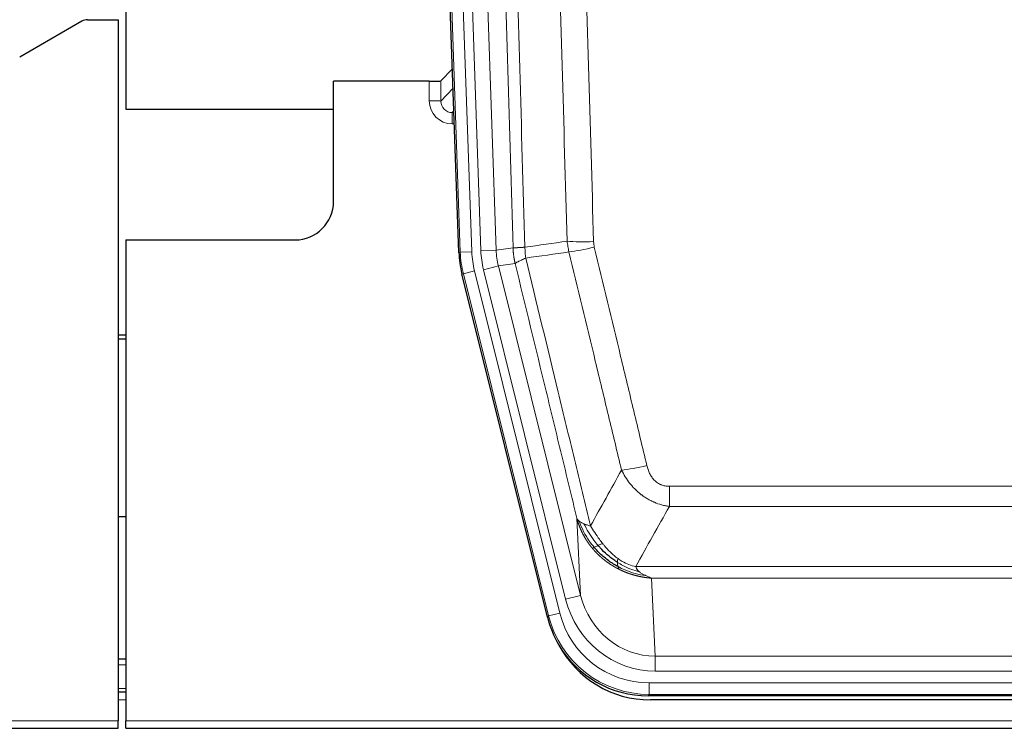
# Model space of a CAD drawing. Header units: millimetres. Extents: x 0 to 29700, y -16 to 21000.
# Tile 25 of 256: x 5030 to 5286, y 9272 to 9457. Entities that reach past the tile are written whole.
import ezdxf

# ---------------------------------------------------------------- set-up
doc = ezdxf.new("R2010")
doc.units = ezdxf.units.MM
doc.layers.add('1', color=7, linetype='Continuous', true_color=0xffffff)

msp = doc.modelspace()

# ---------------------------------------------------------------- linework, layer by layer
at = {"layer": '1', "color": 2, "linetype": 'Continuous', "lineweight": 25}
for p, q in [((5058.013, 9856.803), (5058.013, 9433.292)), ((5144.609, 9396.027), (5131.491, 9771.672)), ((5048.056, 9456.542), (5056.013, 9456.542)), ((5056.013, 9456.542), (5056.013, 9274.262)), ((5046.557, 9456.14), (5030.393, 9446.798)), ((5142.942, 9443.764), (5139.915, 9440.629)), ((5136.916, 9440.528), (5112.013, 9440.528)), ((5112.013, 9409.292), (5112.013, 9440.528)), ((5058.013, 9433.292), (5112.012, 9433.292)), ((5058.013, 9399.292), (5102.013, 9399.292)), ((5058.013, 9399.292), (5058.013, 9274.262)), ((5167.648, 9301.188), (5145.393, 9390.445)), ((5058.013, 9374.56), (5056.013, 9374.56)), ((5056.013, 9373.56), (5058.013, 9373.56)), ((5057.981, 9327.292), (5055.974, 9327.292)), ((5058.006, 9290.292), (5056.021, 9290.292)), ((5058.006, 9281.693), (5056.021, 9281.693)), ((5410.216, 9280.748), (5193.81, 9280.748)), ((5409.625, 9279.705), (5194.402, 9279.705)), ((4568.013, 9272.315), (5056.013, 9272.315)), ((5056.013, 9272.315), (5056.013, 9274.262)), ((5058.013, 9272.315), (5058.013, 9274.262)), ((5058.013, 9272.315), (5546.013, 9272.315))]:
    msp.add_line(p, q, dxfattribs=at)
at = {"layer": '1', "color": 4, "linetype": 'Continuous', "lineweight": 13}
for p, q in [((5144.982, 9396.08), (5131.872, 9771.523)), ((5134.866, 9771.627), (5147.977, 9396.184)), ((5137.257, 9770.685), (5150.324, 9396.514)), ((5141.249, 9770.824), (5154.316, 9396.653)), ((5136.906, 9435.48), (5136.916, 9440.528)), ((5139.915, 9440.629), (5139.904, 9435.398)), ((5139.904, 9435.398), (5143.118, 9438.726)), ((5143.324, 9432.833), (5142.897, 9432.391)), ((5142.897, 9432.391), (5142.897, 9429.471)), ((5142.897, 9432.391), (5143.339, 9432.391)), ((5142.897, 9429.471), (5143.441, 9429.471)), ((5144.609, 9396.027), (5144.982, 9396.08)), ((5147.977, 9396.184), (5144.982, 9396.08)), ((5150.324, 9396.514), (5154.316, 9396.653)), ((5154.316, 9396.653), (5158.692, 9397.268)), ((5151.021, 9391.552), (5154.897, 9392.519)), ((5159.249, 9393.13), (5154.897, 9392.519)), ((5154.897, 9392.519), (5176.249, 9306.881)), ((5145.767, 9390.498), (5145.393, 9390.445)), ((5148.674, 9391.222), (5145.767, 9390.498)), ((5167.941, 9301.563), (5145.767, 9390.498)), ((5148.674, 9391.222), (5170.848, 9302.288)), ((5172.373, 9305.914), (5151.021, 9391.552)), ((5199.342, 9329.994), (5199.342, 9335.235)), ((5199.342, 9335.235), (5404.684, 9335.235)), ((5404.684, 9329.994), (5199.342, 9329.994)), ((5176.249, 9306.881), (5175.291, 9326.936)), ((5190.61, 9314.375), (5413.416, 9314.375)), ((5194.723, 9311.345), (5195.692, 9291.066)), ((5409.303, 9311.345), (5194.723, 9311.345)), ((5172.373, 9305.914), (5176.249, 9306.881)), ((5167.648, 9301.188), (5167.941, 9301.563)), ((5170.848, 9302.288), (5167.941, 9301.563)), ((5195.692, 9287.202), (5195.692, 9291.066)), ((5195.692, 9291.066), (5408.335, 9291.066)), ((5058.006, 9288.838), (5056.021, 9288.838)), ((5408.335, 9287.202), (5195.692, 9287.202)), ((5058.006, 9282.663), (5056.021, 9282.663)), ((5194.103, 9281.123), (5194.103, 9284.119)), ((5194.103, 9284.119), (5409.923, 9284.119)), ((5058.006, 9279.693), (5056.021, 9279.693)), ((5194.103, 9281.123), (5193.81, 9280.748)), ((5409.923, 9281.123), (5194.103, 9281.123)), ((4568.013, 9274.262), (5056.013, 9274.262)), ((5058.013, 9274.262), (5546.013, 9274.262))]:
    msp.add_line(p, q, dxfattribs=at)
at = {"layer": '1', "color": 2, "linetype": 'Continuous', "lineweight": 25}
msp.add_arc((5102.013, 9409.292), 10, 270, 0, dxfattribs=at)
for centre, major_axis, ratio, start_param, end_param in [((5048.059, 9453.538), (0.923, -2.86), 0.9982885, 2.8298327, 3.3530369), ((5136.916, 9440.633), (-3, 0), 0.0349646, 1.5706703, 3.1078402), ((5171.629, 9396.978, 0), (26.774, 3.763), 0.9986144, 3.0370169, 3.2461684), ((5193.868, 9307.785, 0), (16.66, 21.323), 0.9977958, 2.4794378, 2.7643876), ((5194.427, 9306.721), (16.639, 21.297), 0.9990195, 2.7203481, 3.8043419), ((5193.868, 9307.785, 0), (16.66, 21.323), 0.9977958, 2.7643876, 3.8037475)]:
    msp.add_ellipse(centre, major_axis=major_axis, ratio=ratio, start_param=start_param, end_param=end_param, dxfattribs=at)
at = {"layer": '1', "color": 4, "linetype": 'Continuous', "lineweight": 13}
for centre, major_axis, ratio, start_param, end_param in [((5142.909, 9435.48), (-3.237, -5.067), 0.9977321, 5.2798208, 6.8506171), ((5136.906, 9435.402), (-3, 0.006), 0.0261769, 3.175273, 4.7124429), ((5142.909, 9435.402), (-1.726, -2.474), 0.9943829, 5.3201387, 6.890935), ((5179.646, 9399.973), (-9.996, -0.288), 0.1133347, 0.8101184, 1.5675278), ((5171.995, 9397.03), (-26.766, -3.762), 0.9989218, 6.1786096, 6.387761), ((5171.995, 9397.03, 0), (23.799, 3.345), 0.9986144, 3.0370169, 3.2461684), ((5174.342, 9397.36), (-23.799, -3.345), 0.9986144, 6.1786096, 6.387761), ((5174.342, 9397.36), (-19.844, -2.789), 0.9980617, 6.1786096, 6.387761), ((5179.834, 9398.567), (-9.719, -2.353), 0.1107863, 0.7983441, 1.5439815), ((5193.495, 9341.993), (-9.722, -2.342), 0.1329353, 0.7958322, 1.5387903), ((5195.612, 9312.049, 0), (1.185, -24.82), 0.9658521, 4.9157844, 6.2370968), ((5195.612, 9312.049), (1.001, -20.961), 0.9530564, 4.9157844, 6.2370968), ((5194.154, 9308.152), (-16.651, -21.313), 0.9982842, 5.6210305, 6.9453401), ((5194.154, 9308.152, 0), (14.809, 18.954), 0.9977958, 2.4794378, 3.8037475)]:
    msp.add_ellipse(centre, major_axis=major_axis, ratio=ratio, start_param=start_param, end_param=end_param, dxfattribs=at)
for points, knots in [([(5158.692, 9397.268), (5158.248, 9412.679), (5157.342, 9443.524), (5155.935, 9489.866), (5154.965, 9520.809), (5154.41, 9538.229), (5154.349, 9540.164), (5154.225, 9544.036), (5154.039, 9549.844), (5153.602, 9563.397), (5153.223, 9575.018), (5152.906, 9584.705), (5152.842, 9586.642), (5152.714, 9590.517), (5152.522, 9596.329), (5152.072, 9609.891), (5151.682, 9621.516), (5150.896, 9644.764), (5149.832, 9675.763), (5148.191, 9722.26), (5147.067, 9753.258), (5146.497, 9768.757)], [0, 0, 0, 0, 0.125, 0.25, 0.375, 0.375, 0.390625, 0.390625, 0.40625, 0.4375, 0.5, 0.5, 0.515625, 0.515625, 0.53125, 0.5625, 0.625, 0.625, 0.75, 0.875, 1, 1, 1, 1]), ([(5149.553, 9770.233), (5150.124, 9754.678), (5151.252, 9723.568), (5152.897, 9676.904), (5153.963, 9645.793), (5154.752, 9622.461), (5155.143, 9610.794), (5155.594, 9597.184), (5155.787, 9591.351), (5155.915, 9587.462), (5155.979, 9585.517), (5156.298, 9575.796), (5156.677, 9564.132), (5157.115, 9550.53), (5157.302, 9544.701), (5157.426, 9540.815), (5157.488, 9538.872), (5158.044, 9521.39), (5159.017, 9490.333), (5160.427, 9443.823), (5161.336, 9412.865), (5161.782, 9397.399)], [0, 0, 0, 0, 0.125, 0.25, 0.375, 0.375, 0.4375, 0.46875, 0.484375, 0.484375, 0.5, 0.5, 0.5625, 0.59375, 0.609375, 0.609375, 0.625, 0.625, 0.75, 0.875, 1, 1, 1, 1]), ([(5172.779, 9398.954), (5172.34, 9414.173), (5171.449, 9444.635), (5170.527, 9475.144), (5169.824, 9498.044), (5169.588, 9505.681), (5169.111, 9520.959), (5168.871, 9528.602), (5168.145, 9551.537), (5167.653, 9566.834), (5167.029, 9585.964), (5166.903, 9589.79), (5166.652, 9597.442), (5166.273, 9608.92), (5165.89, 9620.398), (5165.118, 9643.354), (5164.074, 9673.963), (5162.465, 9719.878), (5161.363, 9750.488), (5160.804, 9765.794)], [0, 0, 0, 0, 0.125, 0.25, 0.25, 0.3125, 0.3125, 0.375, 0.375, 0.5, 0.5, 0.53125, 0.53125, 0.5625, 0.625, 0.625, 0.75, 0.875, 1, 1, 1, 1]), ([(5167.688, 9766.137), (5168.245, 9750.813), (5169.346, 9720.164), (5170.953, 9674.192), (5171.996, 9643.545), (5172.766, 9620.56), (5173.149, 9609.068), (5173.527, 9597.575), (5173.779, 9589.914), (5173.904, 9586.083), (5174.527, 9566.929), (5175.019, 9551.613), (5175.744, 9528.649), (5175.984, 9520.997), (5176.46, 9505.7), (5176.695, 9498.054), (5177.398, 9475.125), (5178.318, 9444.577), (5179.208, 9414.077), (5179.646, 9398.839)], [0, 0, 0, 0, 0.125, 0.25, 0.375, 0.375, 0.4375, 0.46875, 0.46875, 0.5, 0.5, 0.625, 0.625, 0.6875, 0.6875, 0.75, 0.75, 0.875, 1, 1, 1, 1]), ([(5179.834, 9397.428), (5179.778, 9397.66), (5179.734, 9397.893), (5179.672, 9398.364), (5179.653, 9398.601), (5179.646, 9398.839)], [0, 0, 0, 0, 0.5, 0.5, 1, 1, 1, 1]), ([(5158.692, 9397.268), (5158.693, 9397.268), (5158.695, 9397.268), (5158.698, 9397.268), (5158.702, 9397.268), (5158.705, 9397.267), (5158.709, 9397.267), (5158.713, 9397.267), (5158.717, 9397.266), (5158.722, 9397.266), (5158.727, 9397.266), (5158.732, 9397.266), (5158.737, 9397.265), (5158.743, 9397.265), (5158.749, 9397.265), (5158.755, 9397.265), (5158.761, 9397.264), (5158.768, 9397.264), (5158.775, 9397.264), (5158.782, 9397.264), (5158.789, 9397.264), (5158.797, 9397.263), (5158.804, 9397.263), (5158.813, 9397.263), (5158.821, 9397.263), (5158.83, 9397.263), (5158.838, 9397.263), (5158.848, 9397.262), (5158.857, 9397.262), (5158.867, 9397.262), (5158.876, 9397.262), (5158.887, 9397.262), (5158.897, 9397.262), (5158.908, 9397.262), (5158.918, 9397.262), (5158.93, 9397.262), (5158.941, 9397.262), (5158.953, 9397.262), (5158.964, 9397.262), (5158.977, 9397.262), (5158.989, 9397.262), (5159.002, 9397.262), (5159.014, 9397.262), (5159.028, 9397.262), (5159.041, 9397.262), (5159.054, 9397.262), (5159.068, 9397.262), (5159.082, 9397.262), (5159.097, 9397.262), (5159.111, 9397.262), (5159.126, 9397.262), (5159.141, 9397.262), (5159.156, 9397.262), (5159.172, 9397.262), (5159.188, 9397.263), (5159.204, 9397.263), (5159.22, 9397.263), (5159.237, 9397.263), (5159.253, 9397.263), (5159.27, 9397.264), (5159.288, 9397.264), (5159.305, 9397.264), (5159.323, 9397.264), (5159.341, 9397.265), (5159.359, 9397.265), (5159.377, 9397.265), (5159.396, 9397.265), (5159.415, 9397.266), (5159.434, 9397.266), (5159.453, 9397.266), (5159.473, 9397.267), (5159.493, 9397.267), (5159.513, 9397.268), (5159.533, 9397.268), (5159.554, 9397.268), (5159.575, 9397.269), (5159.602, 9397.269), (5159.636, 9397.27), (5159.676, 9397.271), (5159.718, 9397.272), (5159.76, 9397.274), (5159.804, 9397.275), (5159.848, 9397.276), (5159.892, 9397.278), (5159.938, 9397.28), (5159.984, 9397.282), (5160.032, 9397.284), (5160.079, 9397.286), (5160.128, 9397.288), (5160.178, 9397.29), (5160.228, 9397.292), (5160.279, 9397.295), (5160.33, 9397.298), (5160.383, 9397.3), (5160.436, 9397.303), (5160.49, 9397.306), (5160.544, 9397.309), (5160.6, 9397.313), (5160.656, 9397.316), (5160.713, 9397.32), (5160.77, 9397.323), (5160.828, 9397.327), (5160.887, 9397.331), (5160.947, 9397.335), (5161.007, 9397.339), (5161.068, 9397.343), (5161.13, 9397.348), (5161.192, 9397.352), (5161.255, 9397.357), (5161.319, 9397.362), (5161.383, 9397.367), (5161.448, 9397.372), (5161.513, 9397.377), (5161.579, 9397.382), (5161.646, 9397.388), (5161.714, 9397.393), (5161.759, 9397.397), (5161.782, 9397.399)], [0, 0, 0, 0, 0.0066687, 0.0133374, 0.0200061, 0.0266746, 0.0333432, 0.0400116, 0.0466801, 0.0533484, 0.0600168, 0.066685, 0.0733532, 0.0800214, 0.0866895, 0.0933575, 0.1000255, 0.1066935, 0.1133614, 0.1200292, 0.126697, 0.1333647, 0.1400324, 0.1467001, 0.1533676, 0.1600352, 0.1667026, 0.1733701, 0.1800374, 0.1867047, 0.193372, 0.2000392, 0.2067064, 0.2133735, 0.2200405, 0.2267075, 0.2333745, 0.2400414, 0.2467082, 0.253375, 0.2600418, 0.2667085, 0.2733751, 0.2800417, 0.2867082, 0.2933747, 0.3000412, 0.3067075, 0.3133739, 0.3200401, 0.3267064, 0.3333725, 0.3400387, 0.3467047, 0.3533708, 0.3600367, 0.3667026, 0.3733685, 0.3800343, 0.3867001, 0.3933658, 0.4000315, 0.4066971, 0.4133626, 0.4200281, 0.4266936, 0.433359, 0.4400243, 0.4466896, 0.4533549, 0.4600201, 0.4666852, 0.4733503, 0.4800154, 0.4866804, 0.4933453, 0.5000102, 0.5125098, 0.5250093, 0.5375088, 0.5500082, 0.5625077, 0.5750071, 0.5875066, 0.600006, 0.6125054, 0.6250049, 0.6375043, 0.6500037, 0.6625032, 0.6750026, 0.6875021, 0.7000016, 0.7125011, 0.7250006, 0.7375001, 0.7499997, 0.7624993, 0.7749989, 0.7874985, 0.7999982, 0.812498, 0.8249977, 0.8374975, 0.8499974, 0.8624973, 0.8749972, 0.8874972, 0.8999973, 0.9124974, 0.9249976, 0.9374978, 0.9499981, 0.9624985, 0.9749989, 0.9874994, 1, 1, 1, 1]), ([(5159.249, 9393.13), (5159.244, 9393.151), (5159.233, 9393.193), (5159.218, 9393.257), (5159.203, 9393.323), (5159.188, 9393.389), (5159.173, 9393.457), (5159.157, 9393.526), (5159.142, 9393.597), (5159.126, 9393.669), (5159.111, 9393.742), (5159.096, 9393.816), (5159.08, 9393.892), (5159.065, 9393.969), (5159.05, 9394.047), (5159.034, 9394.126), (5159.019, 9394.207), (5159.004, 9394.289), (5158.989, 9394.373), (5158.975, 9394.457), (5158.96, 9394.543), (5158.946, 9394.631), (5158.931, 9394.719), (5158.917, 9394.809), (5158.904, 9394.901), (5158.89, 9394.993), (5158.877, 9395.087), (5158.856, 9395.238), (5158.83, 9395.44), (5158.801, 9395.687), (5158.778, 9395.916), (5158.758, 9396.128), (5158.743, 9396.321), (5158.73, 9396.496), (5158.72, 9396.654), (5158.712, 9396.793), (5158.706, 9396.915), (5158.701, 9397.018), (5158.698, 9397.103), (5158.696, 9397.17), (5158.694, 9397.219), (5158.693, 9397.25), (5158.693, 9397.264), (5158.692, 9397.268)], [0, 0, 0, 0, 0.0155037, 0.0313049, 0.0474035, 0.0637997, 0.0804935, 0.097485, 0.1147743, 0.1323613, 0.1502462, 0.1684289, 0.1869096, 0.2056883, 0.224765, 0.2441397, 0.2638126, 0.2837835, 0.3040527, 0.32462, 0.3454856, 0.3666494, 0.3881116, 0.409872, 0.4319308, 0.454288, 0.4769435, 0.4998975, 0.5635611, 0.6228928, 0.6778927, 0.7285606, 0.7748966, 0.8169007, 0.8545729, 0.8879131, 0.9169214, 0.9415977, 0.9619421, 0.9779545, 0.989635, 0.9969835, 1, 1, 1, 1]), ([(5161.994, 9394.565), (5161.919, 9395.031), (5161.876, 9395.5), (5161.818, 9396.446), (5161.803, 9396.921), (5161.782, 9397.399)], [0, 0, 0, 0, 0.5, 0.5, 1, 1, 1, 1]), ([(5186.915, 9339.431), (5185.779, 9344.152), (5184.643, 9348.874), (5182.368, 9358.322), (5181.229, 9363.048), (5177.81, 9377.229), (5175.526, 9386.689), (5173.237, 9396.154)], [0, 0, 0, 0, 0.25, 0.25, 0.5, 0.5, 1, 1, 1, 1]), ([(5179.834, 9397.428), (5182.119, 9387.95), (5184.4, 9378.477), (5187.816, 9364.276), (5188.953, 9359.544), (5191.226, 9350.083), (5192.361, 9345.353), (5193.495, 9340.626)], [0, 0, 0, 0, 0.5, 0.5, 0.75, 0.75, 1, 1, 1, 1]), ([(5159.249, 9393.13), (5159.27, 9393.181), (5159.348, 9393.248), (5159.611, 9393.414), (5159.797, 9393.515), (5160.268, 9393.751), (5160.554, 9393.888), (5161.212, 9394.198), (5161.585, 9394.372), (5161.994, 9394.565)], [0, 0, 0, 0, 0.25, 0.25, 0.5, 0.5, 0.75, 0.75, 1, 1, 1, 1]), ([(5175.291, 9326.936), (5173.96, 9332.444), (5172.628, 9337.954), (5169.96, 9348.978), (5168.625, 9354.492), (5164.614, 9371.042), (5161.934, 9382.082), (5159.249, 9393.13)], [0, 0, 0, 0, 0.25, 0.25, 0.5, 0.5, 1, 1, 1, 1]), ([(5161.994, 9394.565), (5164.816, 9382.94), (5167.632, 9371.324), (5171.845, 9353.913), (5173.248, 9348.111), (5176.05, 9336.513), (5177.45, 9330.716), (5178.848, 9324.922)], [0, 0, 0, 0, 0.5, 0.5, 0.75, 0.75, 1, 1, 1, 1]), ([(5199.342, 9329.994), (5199.007, 9330.043), (5198.674, 9330.102), (5198.011, 9330.241), (5197.682, 9330.32), (5196.707, 9330.591), (5196.069, 9330.813), (5195.366, 9331.11), (5195.288, 9331.143), (5195.133, 9331.212), (5195.056, 9331.247), (5194.824, 9331.354), (5194.671, 9331.428), (5194.217, 9331.656), (5193.622, 9331.98), (5193.049, 9332.341), (5192.628, 9332.627), (5192.419, 9332.773), (5192.214, 9332.924), (5192.077, 9333.026), (5192.01, 9333.078), (5191.404, 9333.547), (5190.896, 9333.996), (5190.177, 9334.712), (5189.944, 9334.959), (5189.606, 9335.339), (5189.495, 9335.467), (5189.276, 9335.728), (5189.169, 9335.86), (5188.642, 9336.527), (5188.253, 9337.081), (5187.539, 9338.228), (5187.212, 9338.821), (5186.915, 9339.431)], [0, 0, 0, 0, 0.0625, 0.0625, 0.125, 0.125, 0.25, 0.25, 0.265625, 0.265625, 0.28125, 0.28125, 0.3125, 0.3125, 0.375, 0.4375, 0.4375, 0.46875, 0.484375, 0.484375, 0.5, 0.5, 0.625, 0.625, 0.6875, 0.6875, 0.71875, 0.71875, 0.75, 0.75, 0.875, 0.875, 1, 1, 1, 1]), ([(5199.342, 9335.235), (5199.159, 9335.235), (5198.977, 9335.243), (5198.613, 9335.275), (5198.433, 9335.299), (5198.078, 9335.364), (5197.902, 9335.405), (5197.556, 9335.505), (5197.385, 9335.564), (5197.174, 9335.649), (5197.132, 9335.667), (5197.048, 9335.703), (5196.924, 9335.759), (5196.802, 9335.82), (5196.563, 9335.948), (5196.256, 9336.134), (5195.968, 9336.351), (5195.795, 9336.496), (5195.761, 9336.526), (5195.693, 9336.586), (5195.659, 9336.616), (5195.559, 9336.709), (5195.494, 9336.772), (5195.305, 9336.966), (5195.185, 9337.1), (5194.959, 9337.377), (5194.852, 9337.52), (5194.649, 9337.816), (5194.553, 9337.968), (5194.44, 9338.162), (5194.418, 9338.202), (5194.374, 9338.281), (5194.353, 9338.32), (5194.289, 9338.44), (5194.248, 9338.52), (5194.129, 9338.762), (5194.056, 9338.926), (5193.919, 9339.257), (5193.855, 9339.424), (5193.678, 9339.931), (5193.579, 9340.276), (5193.495, 9340.626)], [0, 0, 0, 0, 0.0625, 0.0625, 0.125, 0.125, 0.1875, 0.1875, 0.25, 0.25, 0.265625, 0.265625, 0.28125, 0.3125, 0.3125, 0.375, 0.4375, 0.4375, 0.453125, 0.453125, 0.46875, 0.46875, 0.5, 0.5, 0.5625, 0.5625, 0.625, 0.625, 0.6875, 0.6875, 0.703125, 0.703125, 0.71875, 0.71875, 0.75, 0.75, 0.8125, 0.8125, 0.875, 0.875, 1, 1, 1, 1]), ([(5179.323, 9319.109), (5179.311, 9319.123), (5179.288, 9319.151), (5179.253, 9319.193), (5179.218, 9319.236), (5179.182, 9319.28), (5179.146, 9319.325), (5179.109, 9319.37), (5179.072, 9319.416), (5179.035, 9319.463), (5178.997, 9319.51), (5178.959, 9319.558), (5178.921, 9319.607), (5178.882, 9319.657), (5178.843, 9319.707), (5178.803, 9319.758), (5178.763, 9319.81), (5178.723, 9319.863), (5178.683, 9319.917), (5178.642, 9319.971), (5178.601, 9320.026), (5178.56, 9320.082), (5178.518, 9320.139), (5178.476, 9320.196), (5178.434, 9320.254), (5178.392, 9320.314), (5178.349, 9320.373), (5178.306, 9320.434), (5178.263, 9320.496), (5178.219, 9320.558), (5178.176, 9320.621), (5178.132, 9320.685), (5178.088, 9320.75), (5178.044, 9320.816), (5177.999, 9320.882), (5177.955, 9320.95), (5177.91, 9321.018), (5177.865, 9321.087), (5177.82, 9321.157), (5177.774, 9321.228), (5177.729, 9321.299), (5177.683, 9321.372), (5177.638, 9321.445), (5177.592, 9321.52), (5177.546, 9321.595), (5177.5, 9321.671), (5177.454, 9321.748), (5177.408, 9321.826), (5177.362, 9321.905), (5177.316, 9321.985), (5177.27, 9322.065), (5177.223, 9322.147), (5177.177, 9322.229), (5177.131, 9322.313), (5177.085, 9322.397), (5177.039, 9322.482), (5176.992, 9322.568), (5176.946, 9322.655), (5176.9, 9322.743), (5176.854, 9322.832), (5176.808, 9322.922), (5176.762, 9323.013), (5176.717, 9323.105), (5176.671, 9323.198), (5176.626, 9323.291), (5176.58, 9323.386), (5176.535, 9323.482), (5176.49, 9323.578), (5176.445, 9323.676), (5176.401, 9323.775), (5176.356, 9323.874), (5176.312, 9323.975), (5176.268, 9324.076), (5176.225, 9324.179), (5176.181, 9324.282), (5176.138, 9324.387), (5176.095, 9324.492), (5176.053, 9324.598), (5176.011, 9324.706), (5175.969, 9324.814), (5175.927, 9324.924), (5175.886, 9325.034), (5175.845, 9325.145), (5175.805, 9325.258), (5175.765, 9325.371), (5175.726, 9325.486), (5175.687, 9325.601), (5175.648, 9325.717), (5175.61, 9325.835), (5175.572, 9325.953), (5175.535, 9326.072), (5175.499, 9326.193), (5175.463, 9326.314), (5175.427, 9326.437), (5175.392, 9326.56), (5175.358, 9326.684), (5175.324, 9326.81), (5175.302, 9326.894), (5175.291, 9326.936)], [0, 0, 0, 0, 0.0060657, 0.012223, 0.0184718, 0.0248123, 0.0312443, 0.0377679, 0.0443831, 0.0510899, 0.0578883, 0.0647782, 0.0717598, 0.0788329, 0.0859977, 0.093254, 0.1006019, 0.1080414, 0.1155725, 0.1231952, 0.1309095, 0.1387154, 0.1466129, 0.1546019, 0.1626826, 0.1708549, 0.1791188, 0.1874742, 0.1959213, 0.20446, 0.2130903, 0.2218121, 0.2306256, 0.2395307, 0.2485274, 0.2576156, 0.2667955, 0.276067, 0.2854301, 0.2948848, 0.3044311, 0.314069, 0.3237985, 0.3336196, 0.3435324, 0.3535367, 0.3636326, 0.3738202, 0.3840993, 0.3944701, 0.4049324, 0.4154864, 0.426132, 0.4368691, 0.4476979, 0.4586183, 0.4696303, 0.480734, 0.4919292, 0.503216, 0.5145945, 0.5260645, 0.5376262, 0.5492795, 0.5610244, 0.5728609, 0.584789, 0.5968087, 0.60892, 0.621123, 0.6334175, 0.6458037, 0.6582815, 0.6708509, 0.6835119, 0.6962645, 0.7091087, 0.7220445, 0.735072, 0.748191, 0.7614017, 0.774704, 0.7880979, 0.8015834, 0.8151605, 0.8288293, 0.8425896, 0.8564416, 0.8703852, 0.8844204, 0.8985472, 0.9127656, 0.9270756, 0.9414773, 0.9559705, 0.9705554, 0.9852319, 1, 1, 1, 1]), ([(5175.291, 9326.936), (5175.348, 9326.793), (5175.431, 9326.656), (5175.644, 9326.394), (5175.775, 9326.27), (5175.93, 9326.153)], [0, 0, 0, 0, 0.5, 0.5, 1, 1, 1, 1]), ([(5179.813, 9319.339), (5179.378, 9319.85), (5178.968, 9320.379), (5177.438, 9322.561), (5176.543, 9324.34), (5175.93, 9326.153)], [0, 0, 0, 0, 0.25, 0.25, 1, 1, 1, 1]), ([(5175.93, 9326.153), (5176.087, 9326.028), (5176.267, 9325.909), (5176.671, 9325.685), (5176.895, 9325.579), (5177.141, 9325.481)], [0, 0, 0, 0, 0.5, 0.5, 1, 1, 1, 1]), ([(5180.799, 9319.866), (5180.427, 9320.298), (5180.071, 9320.743), (5178.71, 9322.561), (5177.839, 9324.016), (5177.141, 9325.481)], [0, 0, 0, 0, 0.25, 0.25, 1, 1, 1, 1]), ([(5177.141, 9325.481), (5177.387, 9325.375), (5177.653, 9325.275), (5178.223, 9325.088), (5178.527, 9325.002), (5178.848, 9324.922)], [0, 0, 0, 0, 0.5, 0.5, 1, 1, 1, 1]), ([(5182.023, 9320.315), (5181.724, 9320.685), (5181.434, 9321.063), (5180.307, 9322.593), (5179.541, 9323.782), (5178.848, 9324.922)], [0, 0, 0, 0, 0.25, 0.25, 1, 1, 1, 1]), ([(5179.323, 9319.109), (5179.359, 9319.116), (5179.401, 9319.13), (5179.507, 9319.176), (5179.569, 9319.207), (5179.695, 9319.274), (5179.751, 9319.305), (5179.813, 9319.339)], [0, 0, 0, 0, 0.375, 0.375, 0.75, 0.75, 1, 1, 1, 1]), ([(5186.326, 9313.627), (5186.304, 9313.638), (5186.26, 9313.659), (5186.194, 9313.692), (5186.128, 9313.725), (5186.062, 9313.759), (5185.996, 9313.793), (5185.93, 9313.827), (5185.863, 9313.861), (5185.797, 9313.896), (5185.731, 9313.931), (5185.664, 9313.966), (5185.598, 9314.002), (5185.531, 9314.038), (5185.465, 9314.075), (5185.398, 9314.111), (5185.332, 9314.148), (5185.265, 9314.186), (5185.198, 9314.223), (5185.131, 9314.261), (5185.065, 9314.3), (5184.998, 9314.338), (5184.931, 9314.377), (5184.864, 9314.417), (5184.797, 9314.456), (5184.73, 9314.496), (5184.663, 9314.536), (5184.596, 9314.577), (5184.529, 9314.618), (5184.462, 9314.66), (5184.395, 9314.701), (5184.328, 9314.743), (5184.261, 9314.786), (5184.194, 9314.828), (5184.127, 9314.871), (5184.059, 9314.915), (5183.992, 9314.959), (5183.925, 9315.003), (5183.858, 9315.047), (5183.791, 9315.092), (5183.724, 9315.137), (5183.657, 9315.183), (5183.59, 9315.229), (5183.523, 9315.275), (5183.456, 9315.322), (5183.389, 9315.369), (5183.322, 9315.416), (5183.255, 9315.464), (5183.188, 9315.512), (5183.121, 9315.561), (5183.054, 9315.609), (5182.987, 9315.659), (5182.92, 9315.708), (5182.853, 9315.758), (5182.787, 9315.809), (5182.72, 9315.859), (5182.653, 9315.91), (5182.587, 9315.962), (5182.52, 9316.014), (5182.454, 9316.066), (5182.387, 9316.119), (5182.321, 9316.172), (5182.255, 9316.225), (5182.188, 9316.279), (5182.122, 9316.333), (5182.056, 9316.387), (5181.99, 9316.442), (5181.924, 9316.498), (5181.858, 9316.553), (5181.792, 9316.61), (5181.727, 9316.666), (5181.661, 9316.723), (5181.595, 9316.78), (5181.53, 9316.838), (5181.465, 9316.896), (5181.399, 9316.954), (5181.334, 9317.013), (5181.269, 9317.072), (5181.204, 9317.132), (5181.14, 9317.192), (5181.075, 9317.252), (5181.01, 9317.313), (5180.946, 9317.375), (5180.882, 9317.436), (5180.817, 9317.498), (5180.753, 9317.561), (5180.689, 9317.624), (5180.625, 9317.687), (5180.562, 9317.75), (5180.498, 9317.814), (5180.435, 9317.879), (5180.372, 9317.944), (5180.309, 9318.009), (5180.246, 9318.075), (5180.183, 9318.141), (5180.12, 9318.207), (5180.058, 9318.274), (5179.996, 9318.342), (5179.934, 9318.409), (5179.872, 9318.478), (5179.81, 9318.546), (5179.748, 9318.615), (5179.687, 9318.684), (5179.626, 9318.754), (5179.565, 9318.824), (5179.504, 9318.895), (5179.443, 9318.966), (5179.383, 9319.037), (5179.343, 9319.085), (5179.323, 9319.109)], [0, 0, 0, 0, 0.0082024, 0.0164263, 0.0246716, 0.0329384, 0.0412265, 0.0495362, 0.0578672, 0.0662198, 0.0745938, 0.0829892, 0.0914062, 0.0998446, 0.1083045, 0.1167859, 0.1252887, 0.1338131, 0.1423589, 0.1509263, 0.1595151, 0.1681255, 0.1767574, 0.1854108, 0.1940858, 0.2027822, 0.2115002, 0.2202398, 0.2290008, 0.2377835, 0.2465876, 0.2554134, 0.2642606, 0.2731295, 0.2820199, 0.2909319, 0.2998654, 0.3088206, 0.3177973, 0.3267956, 0.3358154, 0.3448569, 0.35392, 0.3630047, 0.3721109, 0.3812388, 0.3903883, 0.3995594, 0.4087522, 0.4179665, 0.4272025, 0.4364601, 0.4457393, 0.4550402, 0.4643627, 0.4737069, 0.4830727, 0.4924601, 0.5018692, 0.5113, 0.5207524, 0.5302265, 0.5397222, 0.5492397, 0.5587788, 0.5683395, 0.577922, 0.5875261, 0.5971519, 0.6067994, 0.6164686, 0.6261595, 0.6358721, 0.6456064, 0.6553624, 0.6651401, 0.6749395, 0.6847606, 0.6946034, 0.704468, 0.7143542, 0.7242622, 0.734192, 0.7441434, 0.7541166, 0.7641115, 0.7741282, 0.7841666, 0.7942268, 0.8043087, 0.8144123, 0.8245377, 0.8346848, 0.8448538, 0.8550444, 0.8652568, 0.875491, 0.885747, 0.8960247, 0.9063242, 0.9166455, 0.9269886, 0.9373534, 0.9477401, 0.9581485, 0.9685787, 0.9790306, 0.9895044, 1, 1, 1, 1]), ([(5179.813, 9319.339), (5179.844, 9319.356), (5179.876, 9319.374), (5180.011, 9319.449), (5180.124, 9319.512), (5180.373, 9319.648), (5180.509, 9319.721), (5180.701, 9319.818), (5180.749, 9319.842), (5180.799, 9319.866)], [0, 0, 0, 0, 0.125, 0.125, 0.5, 0.5, 0.875, 0.875, 1, 1, 1, 1]), ([(5180.799, 9319.866), (5180.898, 9319.915), (5180.999, 9319.962), (5181.256, 9320.076), (5181.413, 9320.14), (5181.724, 9320.247), (5181.877, 9320.29), (5182.023, 9320.315)], [0, 0, 0, 0, 0.25, 0.25, 0.625, 0.625, 1, 1, 1, 1]), ([(5185.992, 9316.437), (5185.812, 9316.567), (5185.634, 9316.703), (5184.927, 9317.262), (5184.412, 9317.721), (5183.418, 9318.702), (5182.938, 9319.224), (5182.324, 9319.947), (5182.173, 9320.13), (5182.023, 9320.315)], [0, 0, 0, 0, 0.125, 0.125, 0.5, 0.5, 0.875, 0.875, 1, 1, 1, 1]), ([(5185.842, 9315.455), (5185.841, 9315.553), (5185.842, 9315.65), (5185.856, 9315.884), (5185.872, 9316.018), (5185.92, 9316.255), (5185.952, 9316.358), (5185.992, 9316.437)], [0, 0, 0, 0, 0.25, 0.25, 0.625, 0.625, 1, 1, 1, 1]), ([(5190.61, 9314.375), (5189.39, 9314.588), (5188.214, 9315.053), (5186.72, 9315.934), (5186.353, 9316.176), (5185.992, 9316.437)], [0, 0, 0, 0, 0.75, 0.75, 1, 1, 1, 1]), ([(5186.011, 9314.339), (5185.999, 9314.379), (5185.987, 9314.42), (5185.943, 9314.59), (5185.914, 9314.726), (5185.87, 9315.01), (5185.855, 9315.159), (5185.845, 9315.357), (5185.843, 9315.406), (5185.842, 9315.455)], [0, 0, 0, 0, 0.125, 0.125, 0.5, 0.5, 0.875, 0.875, 1, 1, 1, 1]), ([(5191.481, 9313.037), (5190.071, 9313.357), (5188.634, 9313.898), (5186.764, 9314.892), (5186.3, 9315.163), (5185.842, 9315.455)], [0, 0, 0, 0, 0.75, 0.75, 1, 1, 1, 1]), ([(5186.326, 9313.627), (5186.292, 9313.685), (5186.253, 9313.754), (5186.171, 9313.916), (5186.128, 9314.009), (5186.061, 9314.183), (5186.035, 9314.259), (5186.011, 9314.339)], [0, 0, 0, 0, 0.375, 0.375, 0.75, 0.75, 1, 1, 1, 1]), ([(5193.152, 9312.037), (5191.38, 9312.26), (5189.55, 9312.742), (5187.177, 9313.748), (5186.589, 9314.029), (5186.011, 9314.339)], [0, 0, 0, 0, 0.75, 0.75, 1, 1, 1, 1]), ([(5194.723, 9311.345), (5194.701, 9311.347), (5194.657, 9311.35), (5194.59, 9311.356), (5194.524, 9311.361), (5194.457, 9311.367), (5194.39, 9311.373), (5194.324, 9311.379), (5194.257, 9311.385), (5194.19, 9311.392), (5194.122, 9311.399), (5194.055, 9311.406), (5193.988, 9311.413), (5193.92, 9311.42), (5193.853, 9311.428), (5193.785, 9311.435), (5193.717, 9311.443), (5193.649, 9311.452), (5193.581, 9311.46), (5193.513, 9311.469), (5193.445, 9311.477), (5193.377, 9311.487), (5193.308, 9311.496), (5193.24, 9311.505), (5193.171, 9311.515), (5193.103, 9311.525), (5193.034, 9311.535), (5192.965, 9311.546), (5192.896, 9311.556), (5192.827, 9311.567), (5192.758, 9311.578), (5192.689, 9311.589), (5192.62, 9311.601), (5192.55, 9311.613), (5192.481, 9311.625), (5192.412, 9311.637), (5192.342, 9311.649), (5192.272, 9311.662), (5192.203, 9311.675), (5192.133, 9311.688), (5192.063, 9311.702), (5191.993, 9311.715), (5191.923, 9311.729), (5191.853, 9311.743), (5191.782, 9311.758), (5191.712, 9311.772), (5191.642, 9311.787), (5191.571, 9311.802), (5191.501, 9311.818), (5191.43, 9311.833), (5191.36, 9311.849), (5191.289, 9311.865), (5191.218, 9311.881), (5191.148, 9311.898), (5191.077, 9311.915), (5191.006, 9311.932), (5190.935, 9311.949), (5190.864, 9311.967), (5190.793, 9311.985), (5190.722, 9312.003), (5190.65, 9312.021), (5190.579, 9312.04), (5190.508, 9312.059), (5190.436, 9312.078), (5190.365, 9312.097), (5190.293, 9312.117), (5190.222, 9312.137), (5190.15, 9312.157), (5190.079, 9312.177), (5190.007, 9312.198), (5189.935, 9312.219), (5189.864, 9312.24), (5189.792, 9312.262), (5189.72, 9312.284), (5189.648, 9312.306), (5189.576, 9312.328), (5189.504, 9312.35), (5189.432, 9312.373), (5189.36, 9312.397), (5189.288, 9312.42), (5189.216, 9312.444), (5189.144, 9312.468), (5189.072, 9312.492), (5189, 9312.516), (5188.928, 9312.541), (5188.856, 9312.566), (5188.783, 9312.592), (5188.711, 9312.617), (5188.639, 9312.643), (5188.567, 9312.669), (5188.494, 9312.696), (5188.422, 9312.723), (5188.35, 9312.75), (5188.277, 9312.777), (5188.205, 9312.805), (5188.133, 9312.833), (5188.06, 9312.861), (5187.988, 9312.889), (5187.916, 9312.918), (5187.843, 9312.947), (5187.771, 9312.977), (5187.699, 9313.006), (5187.626, 9313.036), (5187.554, 9313.066), (5187.482, 9313.097), (5187.409, 9313.128), (5187.337, 9313.159), (5187.264, 9313.19), (5187.192, 9313.222), (5187.12, 9313.254), (5187.048, 9313.287), (5186.975, 9313.319), (5186.903, 9313.352), (5186.831, 9313.385), (5186.758, 9313.419), (5186.686, 9313.453), (5186.614, 9313.487), (5186.542, 9313.521), (5186.47, 9313.556), (5186.398, 9313.591), (5186.35, 9313.615), (5186.326, 9313.627)], [0, 0, 0, 0, 0.007775, 0.0155603, 0.0233558, 0.0311618, 0.038978, 0.0468046, 0.0546416, 0.0624889, 0.0703466, 0.0782147, 0.0860931, 0.093982, 0.1018813, 0.109791, 0.1177112, 0.1256417, 0.1335828, 0.1415343, 0.1494962, 0.1574687, 0.1654516, 0.173445, 0.1814489, 0.1894634, 0.1974883, 0.2055238, 0.2135699, 0.2216264, 0.2296936, 0.2377713, 0.2458596, 0.2539585, 0.2620679, 0.270188, 0.2783187, 0.28646, 0.2946119, 0.3027745, 0.3109477, 0.3191316, 0.3273261, 0.3355314, 0.3437472, 0.3519738, 0.3602111, 0.3684591, 0.3767178, 0.3849872, 0.3932673, 0.4015582, 0.4098598, 0.4181722, 0.4264954, 0.4348293, 0.443174, 0.4515295, 0.4598958, 0.4682728, 0.4766607, 0.4850594, 0.493469, 0.5018893, 0.5103206, 0.5187626, 0.5272155, 0.5356793, 0.544154, 0.5526395, 0.561136, 0.5696433, 0.5781615, 0.5866906, 0.5952307, 0.6037817, 0.6123436, 0.6209165, 0.6295003, 0.638095, 0.6467007, 0.6553174, 0.6639451, 0.6725838, 0.6812334, 0.6898941, 0.6985657, 0.7072484, 0.7159421, 0.7246468, 0.7333625, 0.7420893, 0.7508272, 0.759576, 0.768336, 0.777107, 0.7858891, 0.7946823, 0.8034866, 0.812302, 0.8211284, 0.829966, 0.8388147, 0.8476746, 0.8565455, 0.8654276, 0.8743209, 0.8832252, 0.8921408, 0.9010675, 0.9100054, 0.9189544, 0.9279147, 0.9368861, 0.9458688, 0.9548626, 0.9638676, 0.9728839, 0.9819114, 0.9909501, 1, 1, 1, 1]), ([(5191.481, 9313.037), (5191.363, 9313.134), (5191.253, 9313.234), (5191.004, 9313.493), (5190.879, 9313.657), (5190.693, 9314.002), (5190.632, 9314.184), (5190.61, 9314.375)], [0, 0, 0, 0, 0.25, 0.25, 0.625, 0.625, 1, 1, 1, 1]), ([(5193.152, 9312.037), (5193.079, 9312.072), (5193.005, 9312.108), (5192.708, 9312.256), (5192.487, 9312.373), (5192.059, 9312.623), (5191.854, 9312.755), (5191.602, 9312.941), (5191.54, 9312.989), (5191.481, 9313.037)], [0, 0, 0, 0, 0.125, 0.125, 0.5, 0.5, 0.875, 0.875, 1, 1, 1, 1]), ([(5194.723, 9311.345), (5194.571, 9311.411), (5194.395, 9311.485), (5194.012, 9311.649), (5193.804, 9311.738), (5193.447, 9311.899), (5193.3, 9311.966), (5193.152, 9312.037)], [0, 0, 0, 0, 0.375, 0.375, 0.75, 0.75, 1, 1, 1, 1])]:
    msp.add_open_spline(points, degree=3, knots=knots, dxfattribs=at)
for points in [[(5161.782, 9397.399), (5165.447, 9397.919), (5169.112, 9398.438), (5172.779, 9398.954)], [(5173.237, 9396.154), (5173.125, 9396.614), (5172.936, 9397.54), (5172.819, 9398.48), (5172.779, 9398.954)], [(5173.237, 9396.154), (5169.489, 9395.627), (5165.741, 9395.097), (5161.994, 9394.565)], [(5178.848, 9324.922), (5181.522, 9329.763), (5184.211, 9334.599), (5186.915, 9339.431)], [(5199.342, 9329.994), (5196.414, 9324.793), (5193.503, 9319.587), (5190.61, 9314.375)]]:
    msp.add_open_spline(points, degree=3, dxfattribs=at)
at = {"layer": '1', "color": 2, "linetype": 'Continuous', "lineweight": 25}
for points in [[(5186.011, 9314.339), (5185.722, 9314.494), (5185.436, 9314.657), (5184.302, 9315.334), (5183.478, 9315.907), (5181.914, 9317.166), (5181.172, 9317.854), (5180.254, 9318.834), (5180.03, 9319.084), (5179.813, 9319.339)], [(5185.842, 9315.455), (5185.613, 9315.601), (5185.386, 9315.752), (5184.485, 9316.379), (5183.825, 9316.894), (5182.556, 9318.006), (5181.946, 9318.601), (5181.174, 9319.438), (5180.985, 9319.65), (5180.799, 9319.866)]]:
    msp.add_open_spline(points, degree=3, knots=[0, 0, 0, 0, 0.125, 0.125, 0.5, 0.5, 0.875, 0.875, 1, 1, 1, 1], dxfattribs=at)

doc.saveas('drawing.dxf')
